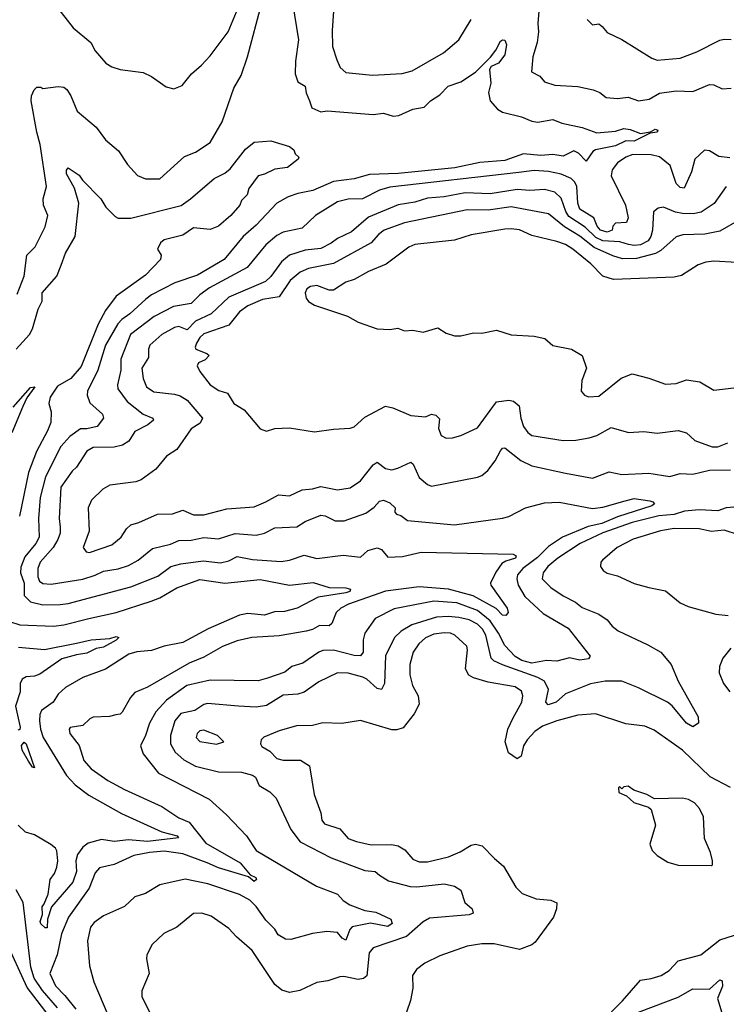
# Model space of a CAD drawing. Extents: x 1246169 to 1426871, y 660025 to 763458.
# Tile 171 of 256: x 1321944 to 1325325, y 696388 to 701104. Entities that reach past the tile are written whole.
import ezdxf

# ---------------------------------------------------------------- set-up
doc = ezdxf.new("R2010")
doc.units = 0

msp = doc.modelspace()

# ---------------------------------------------------------------- linework, layer by layer
at = {"layer": '0CON20XD'}
for points in [[(1321931.1, 699788.9), (1321965.5, 699875), (1321977.3, 699975), (1322018.2, 700015), (1322065, 700111.2), (1322077.7, 700165), (1322058.2, 700215), (1322056.2, 700245), (1322071.3, 700305), (1322041.2, 700505), (1322026.2, 700565), (1321999.3, 700715), (1322000.7, 700739.3), (1322013, 700767), (1322025, 700780), (1322045, 700780), (1322055, 700773.3), (1322127.1, 700782.9), (1322155, 700780.6), (1322169.4, 700769.4), (1322188.3, 700738.3), (1322218, 700665), (1322308.9, 700588.9), (1322355, 700528.8), (1322415.7, 700475.7), (1322459.5, 700409.5), (1322506.8, 700356.8), (1322545, 700340.8), (1322615, 700340.8), (1322732.3, 700447.7), (1322785, 700469.6), (1322855, 700515.7), (1322912.3, 700615), (1322968.8, 700775), (1323003, 700837), (1323033.7, 700926.3), (1323103, 701185)], [(1323249.3, 701185), (1323277.4, 701007.4), (1323262.9, 700905), (1323261.3, 700845), (1323275, 700805.7), (1323309.6, 700785), (1323314, 700754), (1323330, 700715), (1323342, 700682), (1323385, 700662.1), (1323415, 700667.8), (1323635, 700650), (1323685, 700656.4), (1323731.4, 700641.4), (1323758.8, 700645), (1323825, 700674.5), (1323880, 700685), (1323910, 700715), (1323955, 700743.3), (1323994.7, 700785.3), (1324055, 700805.6), (1324125, 700852.9), (1324196.2, 700923.8), (1324222.8, 700957.2), (1324245, 701001.4), (1324255, 701007.8), (1324265.3, 701005.3), (1324272.9, 700985), (1324264.7, 700935), (1324234.7, 700895.3), (1324200.6, 700879.4), (1324191.5, 700865), (1324199.1, 700799.1), (1324187.7, 700755), (1324194.5, 700715), (1324230.6, 700675), (1324255, 700660.9), (1324345, 700638.8), (1324395, 700616.9), (1324423.4, 700613.4), (1324495, 700625.4), (1324537.7, 700607.7), (1324635, 700587.3), (1324705, 700562.2), (1324795, 700569.4), (1324835, 700582.1), (1324865, 700577.9), (1324915, 700558.1), (1324963.2, 700566.8), (1324985, 700578.5), (1324997.1, 700575), (1324995, 700564.6), (1324960.5, 700559.5), (1324885, 700521.4), (1324845, 700523.3), (1324795, 700498.7), (1324699.2, 700480.8), (1324687.3, 700472.7), (1324655, 700426.2), (1324618.5, 700465), (1324595, 700474.7), (1324545, 700449.7), (1324495, 700457.3), (1324436.9, 700453.1), (1324355, 700460.5), (1324265, 700429.2), (1324145, 700419), (1324025.4, 700394.6), (1323755, 700367.1), (1323617.7, 700362.3), (1323545, 700340.8), (1323445, 700328.6), (1323346, 700285), (1323275, 700271.6), (1323228.6, 700255), (1323175, 700224.5), (1323075, 700119.6), (1323012.9, 700065), (1322922.1, 699955), (1322795, 699879.7), (1322686.3, 699843.7), (1322575, 699785.8), (1322546.7, 699765), (1322470.4, 699695), (1322431.7, 699668.3), (1322413.6, 699646.4), (1322354.3, 699545), (1322317.1, 699425), (1322268.2, 699325), (1322267.1, 699305), (1322278.5, 699268.5), (1322340, 699215), (1322344.4, 699195), (1322314, 699155), (1322265, 699143.8), (1322235, 699143.6), (1322183.3, 699106.7), (1322141.3, 699058.7), (1322066.6, 698913.4), (1322042.2, 698815), (1322033.3, 698715), (1322036.2, 698625), (1322020.2, 698595), (1321968.5, 698531.5), (1321948.8, 698481.2), (1321948.2, 698455), (1321965.3, 698404.7), (1321964.6, 698345), (1321995, 698315.3), (1322055, 698301.2), (1322137.9, 698302.1), (1322175, 698306.8), (1322475, 698387.6), (1322605, 698438.1), (1322666.4, 698485), (1322715, 698497.6), (1322821.5, 698511.5), (1322905, 698502.6), (1322945, 698512.1), (1322985, 698532.3), (1323057.6, 698517.6), (1323195, 698507.8), (1323235, 698514.8), (1323305, 698538.8), (1323365, 698522.7), (1323491.3, 698538.7), (1323575, 698529.4), (1323609.2, 698560.8), (1323655, 698573.3), (1323675, 698566), (1323705, 698528.8), (1323775, 698532.5), (1323865, 698554), (1324305, 698543.2), (1324318.9, 698535), (1324316.5, 698525), (1324269.6, 698510.4), (1324251.3, 698498.7), (1324221.9, 698458.1), (1324197.1, 698405), (1324198.5, 698395), (1324276.5, 698285), (1324280.8, 698265), (1324270, 698250), (1324255, 698252.2), (1324223.2, 698283.2), (1324113.5, 698343.5), (1323995, 698376.5), (1323855, 698387.5), (1323695, 698365.8), (1323516.5, 698303.5), (1323480, 698285), (1323457.7, 698265), (1323438.1, 698211.9), (1323425, 698200), (1323378.3, 698201.7), (1323345, 698182.9), (1323315, 698174.6), (1323185, 698152.9), (1323054.6, 698144.6), (1322985, 698128.2), (1322915, 698101.8), (1322825, 698051.1), (1322755, 698021.6), (1322555, 697906.5), (1322495, 697880.4), (1322473.4, 697856.6), (1322433.8, 697786.2), (1322425, 697777.1), (1322403.6, 697773.6), (1322373.9, 697766.1), (1322295, 697762.5), (1322278.8, 697755), (1322246.3, 697723.7), (1322185, 697713.8), (1322180, 697705), (1322183.1, 697685), (1322227.7, 697627.7), (1322250.9, 697555), (1322285.5, 697515), (1322365, 697459.6), (1322445, 697416.6), (1322624.4, 697335), (1322705, 697281.4), (1322755, 697260), (1322835, 697158.9), (1322999.1, 697065), (1323047.1, 697007.1), (1323073.3, 696995), (1323076.7, 696985), (1323065, 696976.7), (1323038.8, 696998.8), (1322895, 697040.8), (1322840.6, 697065), (1322725, 697109), (1322635, 697121.5), (1322565, 697115.5), (1322490.1, 697099.9), (1322395, 697057.8), (1322325, 697041.8), (1322305, 697017.1), (1322275.9, 696944.1), (1322176.7, 696805), (1322143.8, 696725), (1322123.3, 696625), (1322087.6, 696535), (1322115, 696476.1), (1322160.4, 696430.4), (1322211.5, 696365)], [(1322114, 701175), (1322198.8, 701065), (1322283.8, 700995), (1322304.2, 700954.2), (1322355.9, 700895.9), (1322385, 700878), (1322425, 700865.7), (1322535, 700850.6), (1322575, 700830.8), (1322645, 700781.2), (1322681.7, 700771.7), (1322721.7, 700788.3), (1322766.2, 700845), (1322813.3, 700885), (1322855, 700931.2), (1322941.8, 701045), (1322989.6, 701160.4)], [(1323445.5, 701145), (1323438.3, 701051.7), (1323441.4, 700975), (1323461.5, 700911.5), (1323476.9, 700875), (1323505, 700850.8), (1323632.8, 700837.2), (1323774.5, 700845.5), (1323821.9, 700858.1), (1323972, 700945), (1324045, 701007.1), (1324103.5, 701105)], [(1324428.8, 701145), (1324423.1, 701085), (1324427.1, 701045), (1324420, 700995), (1324399.2, 700925), (1324393.6, 700853.6), (1324433, 700833), (1324455.6, 700805.6), (1324505, 700790), (1324615, 700784.3), (1324688.3, 700768.3), (1324720, 700755), (1324750.9, 700730.9), (1324805, 700725.9), (1324855, 700733.1), (1324905, 700714.8), (1324956.6, 700723.4), (1325005, 700752), (1325085, 700762.4), (1325165, 700759.3), (1325245, 700792.5), (1325265, 700791.1), (1325305, 700771.8), (1325348.8, 700775)], [(1324660, 701105), (1324685, 701078.8), (1324715, 701083.3), (1324730.6, 701070.6), (1324755, 701042.5), (1324825, 701008.6), (1324969.1, 700919.1), (1324995, 700909.5), (1325105, 700919.3), (1325185, 700949.1), (1325294.1, 701005.9), (1325315, 701010.9), (1325348.6, 701008.6)], [(1321927.1, 699525), (1321990.9, 699595), (1322005, 699622.5), (1322032.3, 699717.7), (1322050.8, 699755), (1322051.1, 699795), (1322121.1, 699875), (1322142.8, 699927.2), (1322162.1, 699985), (1322208.4, 700065), (1322226.8, 700225), (1322206.3, 700296.3), (1322167.2, 700365), (1322167.5, 700382.5), (1322175, 700394), (1322228.8, 700358.8), (1322244.2, 700334.2), (1322331.4, 700245), (1322355.6, 700205), (1322400.9, 700160.9), (1322415, 700153.1), (1322475, 700152.5), (1322716.4, 700213.6), (1322761.4, 700245), (1322875, 700343.3), (1322925, 700368.9), (1322950.8, 700389.2), (1323025, 700483.8), (1323065, 700517.5), (1323145, 700523.3), (1323235, 700496.2), (1323255, 700480), (1323261.7, 700461.7), (1323280, 700445), (1323276.7, 700435), (1323225, 700396.1), (1323165, 700387.1), (1323115, 700362.9), (1323085, 700355.7), (1323040, 700295), (1323032.5, 700265), (1323005, 700237.5), (1322996.7, 700215), (1322954.2, 700165.8), (1322894.6, 700115.4), (1322855, 700098.9), (1322775, 700107.3), (1322725, 700071.5), (1322635, 700048.4), (1322618.1, 700035), (1322603.3, 700005), (1322620, 699975), (1322617.5, 699955), (1322545, 699879.7), (1322405, 699779.6), (1322355, 699710.4), (1322319.6, 699645), (1322237.4, 699442.6), (1322189.1, 699385), (1322125, 699347.6), (1322089.7, 699295), (1322083.6, 699265), (1322093.5, 699225), (1322092.1, 699175), (1322077.3, 699135), (1322023.3, 699035), (1321985.2, 698935), (1321943.3, 698725)], [(1325341.6, 700441.6), (1325289, 700449), (1325245, 700475.3), (1325220.8, 700479.2), (1325174.1, 700435.9), (1325158.1, 700375), (1325124, 700296), (1325105, 700300), (1325085, 700319.1), (1325056.3, 700405), (1325005, 700446.2), (1324965, 700456.1), (1324877.7, 700457.7), (1324844.7, 700445), (1324805, 700417.4), (1324778.3, 700385), (1324773.9, 700355), (1324843.4, 700215), (1324855.8, 700154.2), (1324847.2, 700132.8), (1324795, 700128.2), (1324782.7, 700115), (1324778.5, 700095), (1324755, 700086.5), (1324723, 700095), (1324707.2, 700115), (1324690.6, 700155), (1324625, 700195.5), (1324614.5, 700224.5), (1324609.3, 700305), (1324600, 700325), (1324582.5, 700342.5), (1324535, 700363.2), (1324475, 700376.5), (1324405, 700381.3), (1324332.4, 700372.4), (1323715, 700301.9), (1323665, 700287.6), (1323585, 700245.2), (1323515, 700243.2), (1323465, 700231.2), (1323359.2, 700165), (1323295, 700105.5), (1323205, 700085.3), (1323175, 700070.4), (1323122.3, 700025), (1323032.9, 699917.1), (1322851.2, 699818.8), (1322805, 699786.4), (1322765, 699743.5), (1322680.3, 699729.7), (1322587.3, 699682.7), (1322473.3, 699595), (1322427.5, 699477.5), (1322428.1, 699425), (1322412.4, 699355), (1322413.5, 699335), (1322457.9, 699275), (1322534.6, 699214.6), (1322581.1, 699195), (1322583.3, 699185), (1322556.5, 699163.5), (1322495, 699131.5), (1322465.2, 699084.8), (1322435, 699065.3), (1322395, 699056.2), (1322295, 699055.3), (1322265, 699036.7), (1322215, 698960), (1322195, 698941.5), (1322140.7, 698865), (1322132.3, 698715), (1322136.6, 698673.4), (1322137.7, 698645), (1322125.8, 698614.2), (1322103.2, 698575), (1322042.1, 698505), (1322031, 698475), (1322030, 698435), (1322038.4, 698415), (1322055, 698404), (1322095, 698400.8), (1322245, 698423.2), (1322305, 698442.7), (1322345, 698462.9), (1322415, 698472.9), (1322465, 698489), (1322510.4, 698515), (1322579, 698571), (1322665, 698590.8), (1322705, 698609.6), (1322765, 698610), (1322825, 698623.2), (1322895, 698617.6), (1322975, 698642.9), (1323075, 698634.1), (1323115, 698644.6), (1323165, 698670.4), (1323270, 698675), (1323310.3, 698699.7), (1323385, 698730), (1323405, 698726.7), (1323453.1, 698703.1), (1323497.1, 698702.9), (1323599.8, 698740.2), (1323640.8, 698769.2), (1323665, 698797.1), (1323685, 698802), (1323715, 698790), (1323740, 698765), (1323738.8, 698745), (1323746.7, 698735), (1323768.3, 698728.3), (1323800, 698705), (1324025, 698683.6), (1324255, 698716), (1324285, 698724.2), (1324363.6, 698766.4), (1324455, 698789.1), (1324525, 698793.1), (1324685, 698762.9), (1324735, 698768.1), (1324841, 698799), (1324885, 698811), (1324959.2, 698799.2), (1324974.3, 698795), (1324982.2, 698785), (1324968.5, 698775), (1324805, 698722.6), (1324729.5, 698690.5), (1324664, 698676), (1324541.8, 698625), (1324475, 698579.7), (1324421.5, 698528.5), (1324351, 698475), (1324325.8, 698445), (1324322.4, 698425), (1324329.2, 698395), (1324361.4, 698341.4), (1324449.3, 698259.3), (1324569, 698189), (1324674.3, 698055), (1324665, 698041.8), (1324625, 698035.5), (1324575, 698046.5), (1324515, 698031.3), (1324465, 698034.3), (1324395, 698021.7), (1324346.4, 698035), (1324315, 698053), (1324265.5, 698105.5), (1324235.8, 698165), (1324195.5, 698225), (1324135, 698273.3), (1324035, 698310.8), (1323925, 698318.4), (1323735, 698282.2), (1323645.6, 698235), (1323595.3, 698164.7), (1323586.7, 698133.3), (1323587.7, 698075), (1323575, 698056.7), (1323545, 698057.9), (1323445, 698084.2), (1323395, 698081.6), (1323375, 698074.7), (1323297.9, 698022.1), (1323245.8, 698005), (1323211.8, 697978.2), (1323129.4, 697950.6), (1323085, 697937.3), (1322855, 697939.7), (1322743.1, 697915), (1322646.7, 697845), (1322595, 697788.8), (1322564.7, 697735), (1322546.1, 697675), (1322521.2, 697625), (1322535, 697586.7), (1322608.6, 697495), (1322849.6, 697369.6), (1322934, 697295), (1323028.6, 697195), (1323074.7, 697124.7), (1323215, 697041.5), (1323364.3, 696954.3), (1323465, 696915.5), (1323491.4, 696885), (1323524, 696865), (1323595, 696836.7), (1323648.4, 696828.4), (1323720.5, 696795), (1323725.4, 696775), (1323705, 696761), (1323623.1, 696776.9), (1323535, 696758.2), (1323523.9, 696746.1), (1323505, 696695.5), (1323486.2, 696705), (1323465, 696731.5), (1323413, 696737), (1323345, 696726.9), (1323241.7, 696698.3), (1323215, 696699.6), (1323181.1, 696721.1), (1323165, 696747.3), (1323120.9, 696790.9), (1323075, 696855.5), (1323045, 696886.8), (1322995, 696914.1), (1322844, 696965), (1322735, 696987.3), (1322615, 696960), (1322545, 696918.1), (1322495, 696902.5), (1322445, 696855.5), (1322345, 696812.2), (1322299.8, 696780.2), (1322282.3, 696757.7), (1322268.3, 696691.7), (1322277.3, 696572.7), (1322298.9, 696495), (1322387.8, 696285)], [(1325325.4, 700304.6), (1325266.5, 700223.5), (1325205, 700181), (1325166.1, 700173.9), (1325115, 700175.8), (1325081.7, 700181.7), (1325024.4, 700205.6), (1324998.8, 700201.2), (1324977.4, 700182.6), (1324972.1, 700095), (1324964.2, 700065), (1324951.6, 700045), (1324915, 700024.5), (1324885, 700021.6), (1324856.8, 700026.8), (1324815, 700039.2), (1324735, 700044.2), (1324700.5, 700060.5), (1324650.4, 700110.4), (1324571.7, 700161.7), (1324556.7, 700185), (1324535, 700248.2), (1324505, 700277.6), (1324455, 700290.3), (1324385, 700284.7), (1324325, 700290.5), (1324195, 700269.8), (1324075, 700273.7), (1323975, 700255.2), (1323895, 700248.5), (1323835, 700229.8), (1323755, 700216.2), (1323612.5, 700157.5), (1323532.2, 700087.8), (1323464.5, 700055.5), (1323435, 700032.8), (1323385, 700007.4), (1323310.5, 699999.5), (1323234.4, 699975), (1323195.9, 699944.1), (1323145, 699873.8), (1323119.6, 699850.4), (1322945, 699775.3), (1322859.3, 699695), (1322785, 699659), (1322745, 699618.4), (1322705, 699633.7), (1322685, 699630), (1322624.2, 699595.8), (1322566.7, 699545), (1322559.6, 699525), (1322559.6, 699485), (1322528.8, 699435), (1322534.1, 699385), (1322551.2, 699345), (1322585, 699321.4), (1322685, 699310.7), (1322711.3, 699301.3), (1322745, 699280.5), (1322818.5, 699195), (1322808.1, 699171.9), (1322765, 699143.6), (1322695.3, 699044.7), (1322646.3, 699013.7), (1322595, 698950), (1322525, 698899.4), (1322499.3, 698890.7), (1322375, 698874.4), (1322340.8, 698855), (1322287.2, 698802.8), (1322272.1, 698765), (1322276.2, 698653.8), (1322247.8, 698575), (1322262, 698555), (1322277.7, 698552.3), (1322385, 698587.9), (1322429.1, 698625), (1322455, 698665.8), (1322475, 698684.4), (1322513.8, 698695), (1322603.3, 698735), (1322675, 698737.5), (1322725, 698753.8), (1322775, 698732.7), (1322825, 698731.3), (1322935, 698761.1), (1323065, 698770.9), (1323121.1, 698795), (1323181.7, 698828.3), (1323235, 698823.8), (1323295, 698851.5), (1323345, 698856.2), (1323385, 698867.5), (1323465, 698851.8), (1323525, 698862.1), (1323575, 698894.5), (1323635, 698970.9), (1323655, 698984.6), (1323695, 698954), (1323725, 698948.3), (1323753.1, 698955), (1323815, 698983.6), (1323826.8, 698975), (1323855, 698911.1), (1323895, 698877.1), (1323915, 698870), (1324135, 698912.3), (1324155, 698920.5), (1324183.6, 698945), (1324219.9, 698990.1), (1324245, 699039.2), (1324255, 699050.8), (1324265, 699052.5), (1324342.6, 698992.6), (1324395, 698966.5), (1324555, 698931.8)], [(1325388, 700145), (1325295, 700090), (1325222.9, 700077.1), (1325116.5, 700073.5), (1325085, 700063.6), (1325012.2, 699997.8), (1324987, 699983), (1324895, 699959.4), (1324828.3, 699958.3), (1324782, 699972), (1324692.7, 700012.7), (1324625, 700066.2), (1324551.7, 700111.7), (1324475, 700174.1), (1324295, 700206.5), (1324185, 700190.6), (1324085, 700192.3), (1323785, 700130), (1323687.3, 700095), (1323660.4, 700075), (1323625, 700034.6), (1323445, 699936.3), (1323325, 699911.9), (1323285.4, 699895), (1323238.6, 699855), (1323185, 699776.8), (1323105, 699762.9), (1323035, 699733), (1322994.9, 699705.1), (1322945, 699640.4), (1322825, 699599.2), (1322805, 699581.3), (1322789.6, 699555), (1322782.7, 699535), (1322786.6, 699525), (1322839.2, 699505), (1322850.6, 699495), (1322831.9, 699475), (1322799.3, 699460.7), (1322793.2, 699445), (1322805, 699419.2), (1322854.4, 699355), (1322897.4, 699327.4), (1322938, 699315), (1322968.8, 699265), (1323017.5, 699235), (1323095, 699144.4), (1323125, 699132.9), (1323164.3, 699145.7), (1323235, 699148.8), (1323355, 699129.5), (1323445, 699143.1), (1323525, 699147.5), (1323545, 699154.2), (1323595, 699200), (1323695, 699253.3), (1323730, 699245), (1323815, 699207.5), (1323885, 699200.8), (1323915, 699214), (1323935, 699210), (1323952.3, 699192.3), (1323948.1, 699145), (1323961.4, 699111.4), (1323985, 699100), (1324015, 699101.4), (1324055, 699111.9), (1324135, 699149.2), (1324225, 699273.8), (1324285, 699281.5), (1324306.7, 699276.7), (1324334.3, 699254.3), (1324341.8, 699195), (1324354, 699155), (1324375, 699127.1), (1324395, 699112.4), (1324545, 699088), (1324605, 699090), (1324669.1, 699100.9), (1324705, 699111.5), (1324775, 699150.6), (1324856.5, 699126.5), (1324931.2, 699131.2), (1324995, 699123.3), (1325095, 699136.7), (1325135, 699125.4), (1325175, 699088.2), (1325257.4, 699057.4), (1325285, 699058.2), (1325332.4, 699077.6)], [(1325375, 699940.9), (1325265, 699947.7), (1325227, 699943), (1325190.7, 699929.3), (1325110.9, 699879.1), (1325075, 699870), (1324785, 699858.7), (1324735, 699875.5), (1324676.4, 699935), (1324591.5, 700005), (1324555, 700026.7), (1324515, 700041.8), (1324395, 700069.6), (1324335, 700096.8), (1324295, 700102.5), (1324265, 700099.7), (1324105, 700072.9), (1324025, 700048.2), (1323835, 700026.9), (1323805.3, 700014.7), (1323697, 699933), (1323612.3, 699897.7), (1323545, 699859.5), (1323505, 699847.1), (1323445, 699808.5), (1323425, 699808.2), (1323365, 699830), (1323335, 699826.4), (1323317.5, 699815), (1323309.6, 699795), (1323315, 699769.2), (1323325, 699754.5), (1323355, 699736.4), (1323513.2, 699683.2), (1323563.3, 699655), (1323655, 699623.3), (1323715, 699620), (1323753.6, 699626.4), (1323785, 699613.8), (1323825, 699616.2), (1323875, 699606.7), (1323945, 699627.5), (1323985, 699602), (1324025, 699589.2), (1324055, 699589.2), (1324115, 699604.2), (1324155, 699601.9), (1324225, 699615.8), (1324295, 699594.2), (1324405, 699588.1), (1324457.3, 699577.3), (1324495, 699543.3), (1324585, 699526), (1324635.6, 699495.6), (1324656.2, 699435), (1324633.8, 699375), (1324631.2, 699325), (1324646.7, 699305), (1324665, 699297.5), (1324715, 699300.5), (1324822.9, 699387.1), (1324875, 699407.1), (1324955, 699387.3), (1325035, 699357.1), (1325085, 699360.6), (1325135, 699378.1), (1325198.3, 699368.3), (1325265, 699329.2), (1325360.7, 699340.7)], [(1321911.9, 699248.1), (1321995, 699341.4), (1322016.7, 699345), (1321978.3, 699291.7), (1321958.3, 699251.7), (1321905.4, 699125)], [(1324555, 698931.8), (1324685, 698908.1), (1324765, 698937.9), (1324825.9, 698925.9), (1324955, 698931.8), (1325055, 698915.4), (1325105, 698930), (1325165, 698926.4), (1325244.1, 698945.9), (1325345, 698946.9)], [(1325379.9, 698769.9), (1325324.8, 698765.2), (1325285, 698751.7), (1325195.8, 698755.8), (1325125, 698750.4), (1325075, 698734.3), (1325002.2, 698727.8), (1324875, 698695.7), (1324735, 698646.5), (1324625.5, 698594.5), (1324518.5, 698525), (1324471.2, 698485), (1324448.5, 698455), (1324443.5, 698425), (1324484.8, 698384.8), (1324545, 698343.8), (1324603.5, 698313.5), (1324635, 698287.5), (1324715, 698256.5), (1324755, 698228.6), (1324779.1, 698199.1), (1324807.3, 698177.3), (1324949.7, 698109.7), (1325011.4, 698075), (1325061.8, 698015), (1325094.7, 697935), (1325190, 697765), (1325192, 697735), (1325165, 697716.9), (1325135, 697734.2), (1325066.9, 697816.9), (1325043.8, 697835), (1324905, 697903.3), (1324825, 697935.3), (1324745, 697936.2), (1324675, 697922.2), (1324555.8, 697874.2), (1324511.5, 697835), (1324472.6, 697822.6), (1324462.3, 697835), (1324474.2, 697895), (1324455.8, 697935.8), (1324423.1, 697953.1), (1324255, 698013.7), (1324212.6, 698032.6), (1324199.7, 698045), (1324175.2, 698155), (1324158.1, 698185), (1324135, 698207.9), (1324095, 698228.4), (1324045, 698240.9), (1323994.5, 698245.5), (1323938.3, 698241.7), (1323820.5, 698205), (1323768.8, 698175), (1323738, 698145), (1323695, 698056.2), (1323688.8, 697925), (1323675, 697895.6), (1323655, 697900), (1323605, 697945.3), (1323585.2, 697955.2), (1323515, 697974.2), (1323465, 697975.8), (1323375, 697932), (1323305, 697883.1), (1323275, 697873.4), (1323205, 697868), (1323125, 697819.5), (1323075, 697811.2), (1322990, 697815), (1322841.9, 697828.1), (1322825, 697824.4), (1322781.2, 697795), (1322715, 697780), (1322686.5, 697745), (1322665.9, 697675), (1322666, 697635), (1322687.5, 697595), (1322728.5, 697558.5), (1322785, 697528.3), (1322895, 697501.4), (1323005, 697498.9), (1323057.5, 697485), (1323071.4, 697475), (1323090, 697435), (1323140, 697405), (1323170.8, 697375), (1323241.5, 697225), (1323285.9, 697165.9), (1323435, 697090), (1323595, 697029.1), (1323645, 697023.3), (1323665.9, 697005.9), (1323708.4, 696978.4), (1323812, 696952), (1323845, 696949.8), (1323975, 696965.4), (1324024.4, 696954.4), (1324055, 696933.8), (1324074, 696875), (1324109.2, 696845), (1324113.5, 696825), (1324095, 696816.1), (1323905, 696801.1), (1323875, 696782.5), (1323795, 696713.3), (1323635, 696657.5), (1323616.5, 696635), (1323605.6, 696524.4), (1323589.3, 696510.7), (1323563.4, 696506.6), (1323495, 696521.5), (1323475, 696520), (1323419.1, 696500.9), (1323365, 696491.8), (1323285, 696454.6), (1323235, 696443.6), (1323198, 696455), (1323165, 696482.9), (1323055.6, 696645), (1322980.7, 696710.7), (1322945, 696750.8), (1322859.6, 696809.6), (1322815, 696824.6), (1322775, 696821.9), (1322695, 696756.9), (1322632.8, 696727.2), (1322577.5, 696675), (1322552.5, 696625), (1322550.8, 696605), (1322563.3, 696535), (1322528.3, 696451.7), (1322528.9, 696425), (1322581.9, 696315)], [(1325384.2, 698635.8), (1325315, 698659.1), (1325255, 698652.1), (1325195, 698665.3), (1325076.4, 698666.4), (1325010, 698655), (1324880, 698615), (1324802.9, 698575), (1324732, 698515), (1324724.2, 698505), (1324724, 698485), (1324736.2, 698465), (1324755, 698452.5), (1324805, 698440.6), (1324885, 698403.3), (1324955, 698384.4), (1325035, 698368.6), (1325105, 698310.8), (1325142.6, 698292.6), (1325275, 698257.1), (1325335, 698249.4)], [(1321895, 698221.1), (1321945, 698206), (1322105, 698198.8), (1322155, 698205.2), (1322275.3, 698235.3), (1322406.1, 698263.9), (1322572.2, 698317.8), (1322615, 698335.2), (1322695, 698382.4), (1322805, 698422.7), (1322925, 698404.2), (1323095, 698421.9), (1323235.4, 698395.4), (1323347.7, 698407.7), (1323425, 698383.3), (1323505, 698382.6), (1323526.7, 698376.7), (1323523.5, 698365), (1323505, 698359.2), (1323372, 698338), (1323271.5, 698285), (1323210.9, 698269.1), (1323162.4, 698267.6), (1323115, 698251.1), (1323035, 698259.6), (1322995, 698251), (1322845, 698186.2), (1322725, 698120), (1322635, 698103.1), (1322575, 698081.6), (1322505, 698076.6), (1322465.6, 698065), (1322355, 697993.4), (1322245, 697952.9), (1322163.1, 697905), (1322127, 697873), (1322104.5, 697835), (1322048.2, 697795), (1322039.7, 697775), (1322038.3, 697745), (1322042.5, 697705), (1322056.2, 697665), (1322167, 697483), (1322209.4, 697439.4), (1322275, 697389.2), (1322430.9, 697300.9), (1322624.4, 697214.4), (1322696.7, 697195), (1322702.9, 697185), (1322555, 697167.1), (1322465, 697175.4), (1322395, 697167.7), (1322335, 697177.8), (1322270.8, 697159.2), (1322245, 697140.8), (1322220, 697105), (1322213, 697075), (1322216.1, 697023.9), (1322197.6, 696972.4), (1322095.9, 696855), (1322077.3, 696795), (1322075, 696753.3), (1322065, 696753.3), (1322045, 696772.5), (1322041.5, 696785), (1322052.7, 696817.3), (1322050.7, 696855), (1322060.4, 696869.6), (1322079.3, 696915), (1322089, 696985), (1322110.7, 697015), (1322121.1, 697045), (1322125.9, 697075), (1322122.1, 697122.1), (1322115, 697136), (1322093.2, 697153.2), (1322015, 697199.2), (1321971.9, 697211.9), (1321935.6, 697245)], [(1325346.1, 697426.1), (1325247.7, 697477.7), (1325115, 697605.7), (1324980.7, 697700.7), (1324935, 697719.5), (1324845, 697731.8), (1324698.7, 697778.7), (1324615, 697771.8), (1324515, 697745.9), (1324445, 697720), (1324409.6, 697695), (1324372.9, 697655), (1324355.5, 697625), (1324344.2, 697575.8), (1324325, 697564), (1324282.8, 697592.8), (1324266.9, 697645), (1324280, 697705), (1324305, 697760), (1324346.7, 697835), (1324351.1, 697865), (1324345, 697888.1), (1324315, 697908), (1324185, 697930), (1324115, 697950.8), (1324093.5, 697963.5), (1324077.7, 697995), (1324087.3, 698085), (1324083.3, 698103.3), (1324025.8, 698155.8), (1324005, 698165.2), (1323975, 698167.6), (1323925, 698161.2), (1323885, 698142.9), (1323853.3, 698115), (1323827.3, 698075), (1323811.5, 698015), (1323810.9, 697965), (1323823.3, 697915), (1323850, 697865), (1323855.5, 697825), (1323831.1, 697778.9), (1323778.5, 697711.5), (1323748.4, 697701.6), (1323725, 697702.2), (1323575, 697747.1), (1323485, 697732.5), (1323395, 697735.6), (1323345, 697723.1), (1323267.9, 697722.1), (1323185, 697698.1), (1323112.4, 697667.6), (1323098.8, 697655), (1323096.2, 697635), (1323103.2, 697623.2), (1323140.2, 697600.2), (1323175, 697565.6), (1323205, 697556.5), (1323286.8, 697556.8), (1323330.3, 697530.3), (1323353, 697393), (1323384.5, 697305), (1323389.1, 697269.1), (1323402, 697252), (1323475, 697228.5), (1323515, 697182.3), (1323555, 697168.2), (1323625, 697151.8), (1323722.8, 697152.8), (1323755, 697147.1), (1323787.2, 697127.2), (1323825, 697082.5), (1323855, 697070), (1323895, 697070), (1323995.7, 697094.3), (1324052, 697118), (1324105, 697150), (1324125, 697154.5), (1324156.4, 697146.4), (1324215.7, 697085.7), (1324259.1, 697049.1), (1324318.6, 696948.6), (1324348.3, 696918.3), (1324415, 696892.5), (1324485.9, 696885.9), (1324513.9, 696873.9), (1324512.5, 696845), (1324497.8, 696805), (1324410.8, 696685), (1324395, 696672.2), (1324335, 696650.9), (1324215, 696677.8), (1324155, 696678.1), (1324084.5, 696665.5), (1323955, 696619.6), (1323882.9, 696585), (1323842.5, 696555), (1323823.1, 696525), (1323824.3, 696465), (1323814.4, 696405.6), (1323775.8, 696295)], [(1321938.3, 698098.3), (1322062.6, 698087.4), (1322215, 698117.1), (1322285, 698133.1), (1322375, 698140), (1322405, 698150), (1322418.8, 698145), (1322405, 698131.2), (1322345, 698098.2), (1322308.9, 698091.1), (1322265, 698068.9), (1322215, 698061.9), (1322145, 698041.8), (1322040.6, 697969.4), (1322015, 697960), (1321975, 697956.7), (1321955, 697945.8), (1321945.7, 697925), (1321945.6, 697885), (1321924, 697815), (1321946.4, 697715), (1321945, 697703.3), (1321935, 697700)], [(1325346.8, 698093.2), (1325308.6, 698045), (1325292, 698005), (1325291.2, 697975), (1325311.2, 697925), (1325342.5, 697885)], [(1322885, 697634.2), (1322920, 697645), (1322890, 697675), (1322825, 697700.6), (1322805, 697696.9), (1322793.1, 697685), (1322788.6, 697665), (1322805, 697645.7), (1322885, 697634.2)], [(1322015, 697520), (1322005, 697524), (1321985, 697552), (1321955.7, 697605.7), (1321951.9, 697628.1), (1321965, 697642.9), (1321975.3, 697635), (1322015, 697520)], [(1325255, 697052.5), (1325260, 697055), (1325260, 697075), (1325250, 697115), (1325221.7, 697181.7), (1325215.5, 697285), (1325197.8, 697325), (1325173.4, 697353.4), (1325145, 697369.1), (1325115, 697374.6), (1324981.2, 697371.2), (1324945, 697393.3), (1324883, 697413), (1324855, 697432.5), (1324835, 697430), (1324825, 697420), (1324815, 697430), (1324810, 697425), (1324811.7, 697401.7), (1324847, 697387), (1324882.5, 697355), (1324952.5, 697332.5), (1324965, 697320), (1324986.2, 697245), (1324958.8, 697155), (1324971.2, 697125), (1324995, 697100), (1325045, 697068.8), (1325095, 697053.8), (1325255, 697052.5)], [(1322012.4, 696512.4), (1321996.7, 696565), (1321960, 696875), (1321926.6, 696936.6)], [(1324722.8, 696297.2), (1324829.1, 696405), (1324915, 696504), (1324965, 696510.6), (1325013.8, 696526.2), (1325051.1, 696548.9), (1325095, 696595.7), (1325203.3, 696625), (1325295, 696696.4), (1325365, 696718.3), (1325385, 696714.1), (1325447.8, 696665), (1325491.1, 696615), (1325508.9, 696585), (1325505.7, 696535), (1325530, 696475), (1325538, 696395), (1325591.1, 696321.1)], [(1322096.4, 696316.4), (1321978.8, 696468.8), (1321875.6, 696695.6)], [(1322125, 696370.9), (1322053.4, 696453.4), (1322012.4, 696512.4)], [(1324905, 696350.9), (1325095, 696421.6), (1325165, 696461.8), (1325245, 696460.7), (1325295, 696504.6), (1325305, 696500), (1325306.8, 696475), (1325282.9, 696415), (1325313.8, 696315)]]:
    msp.add_lwpolyline(points, dxfattribs=at)

doc.saveas('drawing.dxf')
